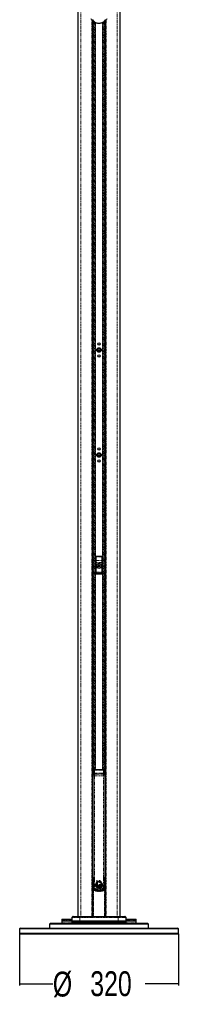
# Paper-space layout 'Surface plate' of a CAD drawing. Header units: millimetres. Extents: x 168 to 9474, y 459 to 8086.
# Tile 39 of 47: x 7314 to 7634, y 459 to 2437. Entities that reach past the tile are written whole.
import ezdxf

# ---------------------------------------------------------------- set-up
doc = ezdxf.new("R2010")
doc.units = ezdxf.units.MM
doc.linetypes.add('PHANTOM', pattern=[12.7, 6.35, -1.27, 1.27, -1.27, 1.27, -1.27])
doc.layers.add('COMPONENT_GEOMETRY', color=7, linetype='Continuous')
doc.styles.add('SLDTEXTSTYLE0', font='TXT', dxfattribs={"width": 0.75})
doc.dimstyles.new('SLDDIMSTYLE1', dxfattribs={"dimtxt": 50, "dimasz": 3.302, "dimexe": 0, "dimexo": 0.0625, "dimgap": 12.5, "dimtad": 0, "dimtih": 1, "dimtoh": 1, "dimdec": 1, "dimrnd": 1e-09, "dimzin": 12, "dimdsep": 46, "dimtxsty": 'SLDTEXTSTYLE0', "dimsah": 1, "dimcen": 0.09, "dimadec": 0, "dimazin": 3, "dimtfac": 1, "dimtdec": 1, "dimtofl": 0, "dimtmove": 0, "dimatfit": 3, "dimfxl": 1, "dimfrac": 2, "dimtolj": 1, "dimtzin": 12, "dimarcsym": 0})

# ---------------------------------------------------------------- blocks, each defined once
blk = doc.blocks.new('_D_12')
at = {"layer": 'COMPONENT_GEOMETRY', "color": 7}
for p, q in [((7314.2, 600.1), (7314.2, 496.6)), ((7634.2, 600.1), (7634.2, 496.6)), ((7314.2, 499.8), (7381.1, 499.8)), ((7634.2, 499.8), (7567.3, 499.8))]:
    blk.add_line(p, q, dxfattribs=at)
for points in [[(7314.2, 499.8), (7317.5, 499.3), (7317.5, 500.3)], [(7634.2, 499.8), (7630.9, 500.3), (7630.9, 499.3)]]:
    blk.add_solid(points, dxfattribs=at)
at = {"layer": 'COMPONENT_GEOMETRY', "color": 7, "char_height": 50, "attachment_point": 1, "style": 'SLDTEXTSTYLE0'}
for s, insert in [('%%c', (7381.1, 524.2)), ('320', (7456.5, 525))]:
    blk.add_mtext(s, dxfattribs=dict(at, insert=insert))

psp = doc.layouts.new('Surface plate')

# ---------------------------------------------------------------- linework, layer by layer
at = {"color": 7, "linetype": 'Continuous', "lineweight": 25}
for p, q in [((7431.22, 2741.48), (7431.22, 635.32)), ((7517.13, 635.32), (7517.13, 2741.48)), ((7461.85, 635.32), (7461.85, 2434.27)), ((7462.17, 2433.94), (7461.85, 2433.94)), ((7486.49, 2433.94), (7486.2, 2433.94)), ((7486.49, 2434.2), (7486.49, 635.32)), ((7467.67, 1357.82), (7467.67, 1323.82)), ((7480.17, 1358.32), (7468.17, 1358.32)), ((7480.67, 1323.82), (7480.67, 1357.82)), ((7472.57, 1339.99), (7473.95, 1341.04)), ((7472.8, 1338.27), (7472.57, 1339.99)), ((7474.4, 1337.6), (7472.8, 1338.27)), ((7473.95, 1341.04), (7475.55, 1340.38)), ((7475.77, 1338.66), (7474.4, 1337.6)), ((7475.55, 1340.38), (7475.77, 1338.66)), ((7468.17, 1323.32), (7480.18, 1323.32)), ((7476.67, 929.94), (7471.67, 929.94)), ((7461.87, 927.32), (7461.85, 927.32)), ((7461.85, 915.32), (7461.87, 915.32)), ((7461.87, 921.2), (7461.87, 928.57)), ((7461.87, 921.32), (7461.87, 928.57)), ((7461.87, 914.07), (7461.87, 921.32)), ((7461.87, 914.07), (7461.87, 921.2)), ((7463.68, 929.07), (7462.37, 929.07)), ((7463.67, 929.07), (7462.37, 929.07)), ((7462.37, 913.57), (7462.67, 913.57)), ((7462.37, 913.57), (7462.67, 913.57)), ((7462.67, 920.89), (7462.67, 924.33)), ((7462.67, 919.66), (7462.67, 920.89)), ((7462.67, 919.35), (7462.67, 919.66)), ((7462.67, 713.33), (7462.67, 917.86)), ((7463.68, 929.06), (7463.97, 929.04)), ((7463.73, 929.06), (7463.97, 929.05)), ((7484.38, 929.04), (7484.67, 929.06)), ((7484.38, 929.05), (7484.61, 929.06)), ((7485.97, 929.07), (7484.67, 929.07)), ((7485.97, 929.07), (7484.67, 929.07)), ((7485.67, 924.33), (7485.67, 920.89)), ((7485.67, 920.89), (7485.67, 919.66)), ((7485.67, 919.66), (7485.67, 919.35)), ((7485.67, 917.86), (7485.67, 713.33)), ((7485.67, 913.57), (7485.97, 913.57)), ((7485.67, 913.57), (7485.97, 913.57)), ((7486.47, 928.57), (7486.47, 914.07)), ((7486.49, 927.32), (7486.47, 927.32)), ((7486.47, 915.32), (7486.49, 915.32)), ((7462.67, 713.04), (7462.67, 713.33)), ((7485.67, 713.33), (7485.67, 713.04)), ((7461.85, 709.82), (7462.72, 709.82)), ((7467.37, 697.87), (7467.38, 699.08)), ((7470.73, 698.93), (7467.37, 697.87)), ((7467.38, 699.08), (7470.42, 699.41)), ((7467.43, 699.48), (7467.71, 700.63)), ((7470.42, 699.41), (7467.43, 699.48)), ((7467.43, 697.37), (7470.73, 698.93)), ((7467.77, 696.04), (7467.43, 697.37)), ((7467.71, 700.63), (7470.12, 700.09)), ((7471.1, 698.56), (7467.77, 696.04)), ((7470.12, 700.09), (7467.84, 701)), ((7467.97, 695.57), (7471.1, 698.56)), ((7468.76, 694.23), (7467.97, 695.57)), ((7470.47, 692.64), (7469.15, 693.77)), ((7471.8, 704.89), (7473.77, 705.47)), ((7478.38, 692.86), (7476.34, 691.82)), ((7480.45, 695.31), (7479, 693.38)), ((7481.19, 698.56), (7480.79, 696.12)), ((7481.19, 698.09), (7481.19, 698.1)), ((7485.65, 709.82), (7486.49, 709.82)), ((7472.8, 691.66), (7471.03, 692.31)), ((7475.62, 691.64), (7473.55, 691.54)), ((7421.25, 635.03), (7419.75, 633.53)), ((7421.96, 635.32), (7436.07, 635.32)), ((7436.07, 635.32), (7512.27, 635.32)), ((7512.27, 635.32), (7526.39, 635.32)), ((7528.6, 633.53), (7527.09, 635.03)), ((7376.17, 621.82), (7374.17, 619.82)), ((7374.17, 619.82), (7374.17, 611.82)), ((7474.17, 619.82), (7374.17, 619.82)), ((7376.17, 621.82), (7474.17, 621.82)), ((7399.26, 628.36), (7399.17, 625.82)), ((7399.17, 625.82), (7399.17, 622.32)), ((7419.22, 625.82), (7399.17, 625.82)), ((7400.26, 629.32), (7419.34, 629.32)), ((7419.46, 632.86), (7419.22, 625.82)), ((7419.22, 625.82), (7419.22, 622.82)), ((7435.57, 625.82), (7419.22, 625.82)), ((7435.57, 622.82), (7419.22, 622.82)), ((7435.16, 622.32), (7437.31, 622.7)), ((7437.38, 622.7), (7435.25, 622.32)), ((7512.77, 625.82), (7435.57, 625.82)), ((7512.77, 622.82), (7435.57, 622.82)), ((7437.31, 622.7), (7437.31, 622.82)), ((7437.31, 622.7), (7437.38, 622.7)), ((7437.38, 622.7), (7437.38, 622.82)), ((7450.59, 622.32), (7450.59, 622.82)), ((7453.42, 621.82), (7453.42, 622.82)), ((7474.17, 621.82), (7572.17, 621.82)), ((7574.17, 619.82), (7474.17, 619.82)), ((7494.92, 622.82), (7494.92, 621.82)), ((7497.75, 622.32), (7497.75, 622.82)), ((7510.97, 622.7), (7510.97, 622.82)), ((7510.97, 622.7), (7511.04, 622.7)), ((7513.1, 622.32), (7510.97, 622.7)), ((7511.04, 622.7), (7511.04, 622.82)), ((7511.04, 622.7), (7513.19, 622.32)), ((7529.13, 625.82), (7512.77, 625.82)), ((7529.13, 622.82), (7512.77, 622.82)), ((7529.13, 625.82), (7528.89, 632.86)), ((7529.01, 629.32), (7548.09, 629.32)), ((7529.13, 622.82), (7529.13, 625.82)), ((7549.17, 625.82), (7529.13, 625.82)), ((7549.17, 625.82), (7549.09, 628.36)), ((7549.17, 622.32), (7549.17, 625.82)), ((7574.17, 619.82), (7572.17, 621.82)), ((7574.17, 611.82), (7574.17, 619.82)), ((7315.67, 611.82), (7314.17, 610.32)), ((7314.17, 610.32), (7314.17, 601.32)), ((7634.17, 610.32), (7314.17, 610.32)), ((7314.17, 601.32), (7315.67, 599.82)), ((7314.17, 601.32), (7634.17, 601.32)), ((7315.67, 611.82), (7632.67, 611.82)), ((7632.67, 599.82), (7315.67, 599.82)), ((7634.17, 610.32), (7632.67, 611.82)), ((7632.67, 599.82), (7634.17, 601.32)), ((7634.17, 601.32), (7634.17, 610.32))]:
    psp.add_line(p, q, dxfattribs=at)
at = {"color": 8, "linetype": 'PHANTOM', "lineweight": 18}
for p, q in [((7437.76, 2741.17), (7437.76, 635.32)), ((7510.59, 2741.17), (7510.59, 635.32)), ((7459.71, 635.32), (7459.71, 2436.69)), ((7488.64, 2436.75), (7488.64, 635.32)), ((7463.32, 929.07), (7463.32, 2432.98)), ((7464.73, 2432.02), (7464.73, 929.76)), ((7466.23, 929.89), (7466.23, 2431.18)), ((7466.94, 2430.85), (7466.94, 929.91)), ((7481.41, 929.91), (7481.41, 2430.83)), ((7482.12, 2431.19), (7482.12, 929.89)), ((7483.62, 929.77), (7483.62, 2432.01)), ((7485.03, 2432.99), (7485.03, 929.07)), ((7467.76, 1357.73), (7467.67, 1357.82)), ((7467.93, 1349.94), (7467.76, 1357.73)), ((7467.96, 1346.39), (7468.46, 1346.39)), ((7467.96, 1326.77), (7467.96, 1346.39)), ((7468.17, 1358.32), (7468.26, 1358.23)), ((7468.26, 1358.23), (7468.26, 1357.92)), ((7468.26, 1358.23), (7480.09, 1358.23)), ((7468.26, 1357.92), (7468.43, 1350.13)), ((7480.09, 1357.92), (7468.26, 1357.92)), ((7468.43, 1350.13), (7479.92, 1350.13)), ((7479.89, 1346.39), (7468.46, 1346.39)), ((7468.46, 1346.39), (7468.46, 1326.77)), ((7480.38, 1346.39), (7479.89, 1346.39)), ((7479.89, 1326.77), (7479.89, 1346.39)), ((7479.92, 1350.13), (7480.09, 1357.92)), ((7480.09, 1358.23), (7480.17, 1358.32)), ((7480.09, 1358.23), (7480.09, 1357.92)), ((7480.38, 1346.39), (7480.38, 1326.77)), ((7480.59, 1357.73), (7480.42, 1349.94)), ((7480.67, 1357.82), (7480.59, 1357.73)), ((7467.96, 1326.77), (7468.46, 1326.77)), ((7479.91, 1325.78), (7468.44, 1325.78)), ((7468.46, 1326.77), (7479.89, 1326.77)), ((7480.38, 1326.77), (7479.89, 1326.77)), ((7468.22, 1323.86), (7480.13, 1323.86)), ((7465.3, 929.85), (7465.17, 929.6)), ((7483.05, 929.85), (7465.3, 929.85)), ((7483.17, 929.6), (7483.05, 929.85)), ((7462.37, 929.07), (7462.37, 921.19)), ((7462.37, 929.07), (7462.37, 921.32)), ((7462.37, 921.32), (7462.37, 913.57)), ((7462.37, 921.19), (7462.37, 913.57)), ((7462.67, 917.86), (7465.06, 917.86)), ((7465.06, 917.86), (7465.06, 713.33)), ((7465.17, 929.6), (7465.17, 929.33)), ((7465.17, 929.33), (7465.17, 923.24)), ((7483.17, 929.33), (7465.17, 929.33)), ((7465.17, 923.24), (7465.17, 921.45)), ((7483.17, 923.24), (7465.17, 923.24)), ((7483.17, 929.33), (7483.17, 929.6)), ((7483.17, 923.24), (7483.17, 929.33)), ((7483.17, 921.45), (7483.17, 923.24)), ((7483.29, 917.86), (7485.67, 917.86)), ((7483.29, 713.33), (7483.29, 917.86)), ((7485.97, 929.07), (7485.97, 913.57)), ((7462.67, 713.33), (7465.06, 713.33)), ((7485.67, 713.33), (7483.29, 713.33)), ((7462.18, 709.52), (7462.72, 709.52)), ((7462.18, 708.52), (7462.18, 709.52)), ((7462.18, 708.52), (7462.18, 689.18)), ((7462.72, 708.52), (7462.18, 708.52)), ((7486.17, 708.52), (7485.64, 708.52)), ((7485.65, 709.52), (7486.17, 709.52)), ((7486.17, 709.52), (7486.17, 708.52)), ((7486.17, 689.18), (7486.17, 708.52)), ((7462.36, 635.32), (7462.36, 687.56)), ((7462.36, 687.56), (7463.31, 687.56)), ((7463.31, 687.56), (7463.31, 635.32)), ((7485.04, 635.32), (7485.04, 687.56)), ((7485.04, 687.56), (7485.99, 687.56)), ((7485.99, 687.56), (7485.99, 635.32)), ((7419.75, 633.53), (7435.67, 633.53)), ((7435.94, 635.03), (7421.25, 635.03)), ((7435.67, 633.53), (7435.94, 635.03)), ((7435.67, 633.53), (7512.68, 633.53)), ((7512.4, 635.03), (7435.94, 635.03)), ((7512.68, 633.53), (7512.4, 635.03)), ((7527.09, 635.03), (7512.4, 635.03)), ((7512.68, 633.53), (7528.6, 633.53)), ((7399.17, 622.32), (7435.16, 622.32)), ((7419.3, 628.36), (7399.26, 628.36)), ((7435.62, 632.86), (7419.46, 632.86)), ((7432.41, 621.83), (7432.49, 621.83)), ((7435.14, 622.32), (7447.75, 622.32)), ((7435.62, 632.86), (7435.57, 625.82)), ((7435.57, 622.82), (7435.57, 625.82)), ((7512.73, 632.86), (7435.62, 632.86)), ((7447.75, 622.32), (7447.75, 622.82)), ((7447.75, 622.32), (7450.59, 622.32)), ((7450.59, 622.32), (7451.79, 622.32)), ((7451.79, 622.32), (7451.79, 622.82)), ((7451.79, 622.32), (7453.42, 622.32)), ((7455.42, 622.82), (7455.42, 621.82)), ((7460.34, 621.82), (7460.34, 622.82)), ((7461.34, 622.82), (7461.34, 621.82)), ((7462.44, 621.82), (7462.44, 622.82)), ((7463.38, 622.82), (7463.38, 621.82)), ((7484.97, 621.82), (7484.97, 622.82)), ((7485.91, 622.82), (7485.91, 621.82)), ((7487.01, 621.82), (7487.01, 622.82)), ((7488.01, 622.82), (7488.01, 621.82)), ((7492.92, 621.82), (7492.92, 622.82)), ((7494.92, 622.32), (7496.56, 622.32)), ((7496.56, 622.32), (7496.56, 622.82)), ((7496.56, 622.32), (7497.75, 622.32)), ((7497.75, 622.32), (7500.6, 622.32)), ((7500.6, 622.32), (7500.6, 622.82)), ((7500.6, 622.32), (7513.21, 622.32)), ((7512.73, 632.86), (7512.77, 625.82)), ((7528.89, 632.86), (7512.73, 632.86)), ((7512.77, 622.82), (7512.77, 625.82)), ((7513.19, 622.32), (7549.17, 622.32)), ((7515.86, 621.83), (7515.94, 621.83)), ((7549.09, 628.36), (7529.04, 628.36))]:
    psp.add_line(p, q, dxfattribs=at)
at = {"color": 8, "linetype": 'PHANTOM', "lineweight": 18, "flags": 128}
for points in [[(7462.97, 692.61), (7463, 692.62), (7463.15, 692.62), (7463.42, 692.63), (7463.8, 692.64), (7464.27, 692.65), (7464.79, 692.67), (7465.35, 692.69)], [(7485.38, 692.61), (7485.35, 692.62), (7485.2, 692.62), (7484.93, 692.63), (7484.55, 692.64), (7484.08, 692.65), (7483.56, 692.67), (7482.99, 692.69)], [(7435.94, 635.03), (7435.96, 635.09), (7435.97, 635.15), (7435.99, 635.2), (7436, 635.25), (7436.02, 635.28), (7436.04, 635.3), (7436.06, 635.32), (7436.07, 635.32)], [(7512.27, 635.32), (7512.29, 635.32), (7512.31, 635.3), (7512.33, 635.28), (7512.34, 635.25), (7512.36, 635.2), (7512.38, 635.15), (7512.39, 635.09), (7512.4, 635.03)], [(7447.75, 622.32), (7447.75, 622.22), (7447.76, 622.13), (7447.78, 622.04), (7447.81, 621.97), (7447.84, 621.91), (7447.88, 621.86), (7447.92, 621.83), (7447.96, 621.82)], [(7500.6, 622.32), (7500.6, 622.22), (7500.58, 622.13), (7500.56, 622.04), (7500.54, 621.97), (7500.51, 621.91), (7500.47, 621.86), (7500.43, 621.83), (7500.39, 621.82)]]:
    psp.add_lwpolyline(points, dxfattribs=at)
at = {"color": 7, "linetype": 'Continuous', "lineweight": 25, "flags": 128}
psp.add_lwpolyline([(7461.85, 688.32), (7461.99, 688.5), (7462.06, 688.57)], dxfattribs=at)
at = {"color": 7, "linetype": 'Continuous', "lineweight": 25}
for centre, radius in [((7474.17, 1785.32), 2.25), ((7474.17, 1773.32), 4.5), ((7474.17, 1773.32), 2.92), ((7474.17, 1761.32), 2.25), ((7474.17, 1773.32), 2.07), ((7474.17, 1562.32), 4.5), ((7474.17, 1562.32), 2.92), ((7474.17, 1574.32), 2.25), ((7474.17, 1562.32), 2.07), ((7474.17, 1550.32), 2.25), ((7474.17, 1339.32), 5), ((7474.17, 1339.32), 4.99), ((7474.17, 1339.32), 4.87)]:
    psp.add_circle(centre, radius, dxfattribs=at)
at = {"color": 8, "linetype": 'PHANTOM', "lineweight": 18}
for centre, radius, start, end in [((7468.26, 1357.73), 0.501, 90.1836, 179.8164), ((7468.17, 1357.4), 0.526, 80.0965, 141.02772), ((7468.34, 1349.61), 0.526, 80.0965, 141.02772), ((7480.01, 1349.61), 0.526, 38.97228, 99.9035), ((7480.08, 1357.73), 0.501, 0.1836, 89.8164), ((7480.18, 1357.4), 0.526, 38.97228, 99.9035), ((7468.44, 1326.28), 0.502, 180.65691, 269.74871), ((7479.91, 1326.28), 0.502, 270.25129, 359.34309), ((7468.17, 1324.33), 0.468, 192.96226, 275.25273), ((7480.18, 1324.33), 0.468, 264.74727, 347.03774), ((7465.1, 920.81), 2.43, 88.27953, 178.16942), ((7464.87, 919.23), 2.24, 82.18873, 169.06833), ((7465.17, 927.05), 2.55, 89.90084, 127.63373), ((7465.17, 926.69), 2.64, 89.91678, 117.05115), ((7483.18, 927.05), 2.55, 52.36627, 90.09916), ((7483.18, 926.69), 2.64, 62.94885, 90.08322), ((7483.25, 920.81), 2.43, 1.83058, 91.72047), ((7483.48, 919.23), 2.24, 10.93167, 97.81127), ((7462.95, 715.08), 2.06, 262.18154, 270.24981), ((7485.39, 715.08), 2.06, 269.75019, 277.81846), ((7473.18, 713.88), 28.46, 246.55972, 247.67071), ((7462.73, 687.83), 0.997, 66.31804, 132.09544), ((7463.36, 698.81), 6.49, 266.51955, 272.28317), ((7468.17, 685.84), 5.15, 149.16209, 160.5403), ((7482, 684.5), 17.01, 156.53496, 164.84941), ((7466.46, 688.57), 0.887, 158.36224, 174.44117), ((7466.35, 684.5), 17.01, 15.15059, 23.46504), ((7481.89, 688.57), 0.887, 5.55802, 21.63593), ((7484.99, 687.56), 1, 0.02925, 112.20637), ((7480.18, 685.84), 5.15, 19.4597, 30.83791), ((7485.62, 687.83), 0.996, 64.55021, 113.70065), ((7475.17, 713.88), 28.46, 292.32929, 293.44028), ((7439.71, 632.87), 4.09, 170.74314, 180.20355), ((7508.64, 632.87), 4.09, 359.79645, 9.25686), ((7451.35, 622.26), 0.446, 281.42175, 8.04947), ((7453.08, 622.18), 0.363, 276.2253, 342.09777), ((7495.27, 622.18), 0.363, 197.90223, 263.7747), ((7497, 622.26), 0.446, 171.95053, 258.57825)]:
    psp.add_arc(centre, radius, start, end, dxfattribs=at)
at = {"color": 7, "linetype": 'Continuous', "lineweight": 25}
for centre, radius, start, end in [((7474.17, 1339.32), 1.5, 127.47733, 187.47733), ((7474.17, 1339.32), 1.5, 187.47733, 247.47733), ((7474.17, 1339.32), 1.5, 67.47733, 127.47733), ((7474.17, 1339.32), 1.5, 247.47733, 307.47733), ((7474.17, 1339.32), 1.5, 7.47733, 67.47733), ((7474.17, 1339.32), 1.5, 307.47733, 7.47733), ((7462.37, 928.57), 0.5, 90, 180), ((7462.37, 914.07), 0.5, 180, 270), ((7485.97, 928.57), 0.5, 0, 90), ((7485.97, 914.07), 0.5, 270, 360), ((7474.27, 698.43), 6.92, 174.57632, 184.60696), ((7464.72, 712.07), 14.45, 280.55002, 294.57239), ((7467.48, 712.3), 13.22, 269.57505, 282.86036), ((7474.27, 698.43), 6.92, 161.44205, 171.26478), ((7469.34, 718.41), 19.03, 264.23199, 273.24999), ((7463.53, 709.93), 13.15, 287.27052, 303.24982), ((7474.27, 698.43), 6.92, 188.73522, 200.1624), ((7472.04, 714.31), 14.35, 252.42277, 262.29992), ((7459.08, 711.02), 17.32, 300.12791, 313.97092), ((7474.27, 698.43), 6.92, 110.92308, 158.17558), ((7475.49, 716.79), 17.54, 244.1715, 252.17965), ((7459.19, 707.93), 15.16, 305.37994, 321.8112), ((7474.27, 698.43), 6.92, 204.39198, 217.30176), ((7458.98, 703.75), 13.65, 315.76871, 336.04373), ((7457.15, 702.82), 15.03, 322.95646, 342.12936), ((7474.27, 698.43), 6.92, 222.28808, 236.73372), ((7473.32, 712.53), 7.07, 234.94908, 273.63364), ((7472.45, 712.73), 6.79, 242.03083, 289.44489), ((7473.55, 701.19), 3.34, 90, 335.57879), ((7451.83, 700.82), 20.36, 336.30302, 351.80796), ((7457.04, 697.56), 14.94, 339.42574, 1.38433), ((7476.4, 692.84), 12.9, 101.77962, 110.92308), ((7458.87, 692.49), 14.72, 356.32352, 20.40871), ((7458.21, 694.3), 14.82, 349.76985, 12.94962), ((7461.87, 688.43), 14.86, 13.1802, 38.17055), ((7460.68, 689.82), 15.05, 6.95015, 31.21386), ((7467.35, 686.26), 13.65, 31.41666, 57.40516), ((7465.04, 686.68), 14.71, 24.86126, 48.91516), ((7471.46, 683.05), 16.06, 54.4516, 73.94533), ((7468.63, 683.2), 16.92, 45.7104, 64.57885), ((7474.27, 698.43), 6.92, 287.39151, 306.4775), ((7475.03, 685.07), 14.83, 65.45324, 83.93443), ((7461.9, 685.54), 23.65, 35.54171, 50.97656), ((7461.42, 688.73), 22.37, 28.15211, 43.18066), ((7474.27, 698.43), 6.92, 313.14447, 333.28762), ((7474.27, 698.43), 6.92, 340.52847, 1.07012), ((7463.36, 687.56), 1, 67.79363, 179.97075), ((7474.17, 713.88), 27.46, 246.27715, 247.67071), ((7474.27, 698.43), 6.92, 242.12155, 257.73891), ((7474.27, 698.43), 6.92, 264.04777, 281.25434), ((7474.17, 713.88), 27.46, 292.32929, 293.72285), ((7485.62, 687.83), 1, 29.33154, 64.56092), ((7420.46, 632.82), 1, 135, 178), ((7421.96, 634.32), 1, 90, 135), ((7526.39, 634.32), 1, 45, 90), ((7527.89, 632.82), 1, 2, 45), ((7399.67, 622.32), 0.5, 180, 270), ((7400.26, 628.32), 1, 90, 178), ((7450.09, 622.32), 0.5, 270, 0), ((7498.25, 622.32), 0.5, 180, 270), ((7548.09, 628.32), 1, 2, 90), ((7548.67, 622.32), 0.5, 270, 0)]:
    psp.add_arc(centre, radius, start, end, dxfattribs=at)
for centre, major_axis, ratio, start_param, end_param in [((7468.17, 1357.82), (-0.355, 0.355), 0.9972647, 5.4991567, 7.0672139), ((7480.17, 1357.82), (0.355, 0.355), 0.9972647, 5.4991567, 7.0672139), ((7471.67, 929.83), (6.5, 0), 0.0164506, 1.5707963, 2.9450787), ((7476.67, 929.83), (6.5, 0), 0.0164506, 0.1965139, 1.5707963)]:
    psp.add_ellipse(centre, major_axis=major_axis, ratio=ratio, start_param=start_param, end_param=end_param, dxfattribs=at)
at = {"color": 8, "linetype": 'PHANTOM', "lineweight": 18}
for centre, major_axis, ratio, start_param, end_param in [((7467.47, 1346.39), (0, 9.5), 0.0524078, 4.712389, 5.0963614), ((7467.97, 1346.39), (0, 10), 0.0497874, 4.712389, 5.0963614), ((7480.38, 1346.39), (0, 10), 0.0497874, 1.1868239, 1.5707963), ((7480.88, 1346.39), (0, 9.5), 0.0524078, 1.1868239, 1.5707963), ((7467.99, 1318.71), (0, 7.63), 0.0524078, 0.1298247, 0.7631125), ((7467.94, 1326.77), (0, 0.5), 0.0524078, 3.2714173, 4.712389), ((7468.49, 1318.71), (0, 7.13), 0.0560842, 0.1298247, 0.7631125), ((7468.44, 1326.77), (0, 1), 0.0262039, 3.2714173, 4.712389), ((7479.91, 1326.77), (0, 1), 0.0262039, 1.5707963, 3.011768), ((7479.86, 1318.71), (0, 7.13), 0.0560842, 5.5200728, 6.1533606), ((7480.41, 1326.77), (0, 0.5), 0.0524078, 1.5707963, 3.011768), ((7480.36, 1318.71), (0, 7.63), 0.0524078, 5.5200728, 6.1533606), ((7467.66, 1325.31), (0, 1.5), 0.0524078, 3.2957494, 3.9047052), ((7468.16, 1325.31), (0, 2), 0.0393058, 3.270191, 3.9047052), ((7480.19, 1325.31), (0, 2), 0.0393058, 2.3784801, 3.0129943), ((7480.69, 1325.31), (0, 1.5), 0.0524078, 2.3784801, 2.9874359), ((7462.18, 709.48), (2, 0), 0.0174551, 1.5707963, 1.7358167), ((7462.18, 708.48), (1, 0), 0.0349101, 1.5707963, 1.9055588), ((7486.17, 709.48), (2, 0), 0.0174551, 1.4057759, 1.5707963), ((7486.17, 708.48), (1, 0), 0.0349101, 1.2360338, 1.5707963)]:
    psp.add_ellipse(centre, major_axis=major_axis, ratio=ratio, start_param=start_param, end_param=end_param, dxfattribs=at)
at = {"color": 7, "linetype": 'Continuous', "lineweight": 25}
for points, knots in [([(7490.03, 2438.79), (7489.39, 2437.74), (7488.43, 2436.16), (7486.49, 2434.12), (7484.88, 2432.79), (7483.17, 2431.68), (7481.23, 2430.69), (7478.9, 2429.87), (7476.27, 2429.38), (7473.9, 2429.27), (7471.44, 2429.46), (7469.18, 2429.97), (7467.19, 2430.69), (7465.47, 2431.52), (7463.88, 2432.51), (7461.93, 2434.03), (7459.92, 2436.12), (7458.87, 2437.88), (7458.32, 2438.79)], [0, 0, 0, 0, 0.13073597, 0.19734152, 0.26454962, 0.31038946, 0.35681991, 0.41993278, 0.465352, 0.50481209, 0.54410398, 0.59544973, 0.63624749, 0.67803086, 0.72887604, 0.78034459, 0.8861462, 1, 1, 1, 1]), ([(7468.17, 1323.32), (7468.12, 1323.33), (7468, 1323.34), (7467.86, 1323.42), (7467.74, 1323.55), (7467.68, 1323.69), (7467.68, 1323.78), (7467.67, 1323.82)], [0, 0, 0, 0, 0.2130781, 0.4261656, 0.6391551, 0.8530347, 1, 1, 1, 1]), ([(7480.67, 1323.82), (7480.67, 1323.77), (7480.66, 1323.65), (7480.57, 1323.5), (7480.44, 1323.39), (7480.3, 1323.33), (7480.21, 1323.32), (7480.18, 1323.32)], [0, 0, 0, 0, 0.21727177, 0.43463428, 0.64989844, 0.86341244, 1, 1, 1, 1]), ([(7465.33, 929.85), (7465.3, 929.85), (7465.02, 929.88), (7464.43, 929.73), (7463.81, 929.46), (7463.55, 929.15), (7463.49, 929.07)], [0, 0, 0, 0, 0.0493604, 0.4379672, 0.8474276, 1, 1, 1, 1]), ([(7465.3, 929.82), (7465.04, 929.8), (7464.51, 929.75), (7463.87, 929.47), (7463.6, 929.16), (7463.52, 929.07)], [0, 0, 0, 0, 0.3922763, 0.814931, 1, 1, 1, 1]), ([(7484.87, 929.07), (7484.78, 929.17), (7484.5, 929.48), (7483.87, 929.75), (7483.3, 929.87), (7483.03, 929.85), (7483, 929.85)], [0, 0, 0, 0, 0.1808268, 0.5966435, 0.9461871, 1, 1, 1, 1]), ([(7484.85, 929.07), (7484.78, 929.15), (7484.52, 929.44), (7483.92, 929.7), (7483.34, 929.84), (7483.08, 929.81), (7483.05, 929.81)], [0, 0, 0, 0, 0.1432557, 0.5801773, 0.9447421, 1, 1, 1, 1]), ([(7463.97, 929.05), (7464.06, 929.03), (7464.3, 928.99), (7464.63, 928.86), (7464.88, 928.67), (7464.8, 928.4), (7464.09, 927.85), (7463.32, 926.81), (7462.75, 925.46), (7462.69, 924.63), (7462.67, 924.33)], [0, 0, 0, 0, 0.0634676, 0.1791096, 0.2404601, 0.2863194, 0.4239444, 0.6974615, 0.8935594, 1, 1, 1, 1]), ([(7463.97, 929.04), (7464.06, 929.02), (7464.3, 928.97), (7464.63, 928.82), (7464.88, 928.63), (7464.8, 928.35), (7464.09, 927.78), (7463.32, 926.71), (7462.75, 925.35), (7462.69, 924.51), (7462.67, 924.22)], [0, 0, 0, 0, 0.0634676, 0.1791096, 0.2404601, 0.2863194, 0.4239444, 0.6974615, 0.8935594, 1, 1, 1, 1]), ([(7462.67, 917.86), (7462.67, 918.19), (7462.67, 918.81), (7462.67, 919.38), (7462.67, 919.62), (7462.67, 919.66)], [0, 0, 0, 0, 0.496946, 0.9190127, 1, 1, 1, 1]), ([(7462.67, 917.55), (7462.67, 917.88), (7462.67, 918.49), (7462.67, 919.07), (7462.67, 919.32), (7462.67, 919.35)], [0, 0, 0, 0, 0.496946, 0.9190127, 1, 1, 1, 1]), ([(7485.67, 924.33), (7485.67, 924.5), (7485.64, 925.22), (7485.18, 926.59), (7484.37, 927.69), (7483.72, 928.3), (7483.46, 928.55), (7483.55, 928.8), (7483.97, 928.96), (7484.27, 929.03), (7484.38, 929.05)], [0, 0, 0, 0, 0.0604401, 0.2587902, 0.5548896, 0.6705726, 0.7319448, 0.7778204, 0.9154941, 1, 1, 1, 1]), ([(7485.67, 924.22), (7485.67, 924.39), (7485.64, 925.11), (7485.18, 926.49), (7484.37, 927.62), (7483.72, 928.24), (7483.46, 928.5), (7483.55, 928.76), (7483.97, 928.94), (7484.27, 929.01), (7484.38, 929.04)], [0, 0, 0, 0, 0.0604401, 0.2587902, 0.5548896, 0.6705726, 0.7319448, 0.7778204, 0.9154941, 1, 1, 1, 1]), ([(7485.67, 919.66), (7485.67, 919.62), (7485.67, 919.38), (7485.67, 918.81), (7485.67, 918.19), (7485.67, 917.86)], [0, 0, 0, 0, 0.0809873, 0.503054, 1, 1, 1, 1]), ([(7485.67, 919.35), (7485.67, 919.32), (7485.67, 919.07), (7485.67, 918.49), (7485.67, 917.88), (7485.67, 917.55)], [0, 0, 0, 0, 0.0809873, 0.503054, 1, 1, 1, 1]), ([(7462.71, 713.26), (7462.7, 710.06), (7462.69, 703.17), (7462.89, 696.29), (7462.99, 692.62)], [0, 0, 0, 0, 0.46528266, 1, 1, 1, 1]), ([(7462.71, 712.97), (7462.7, 709.77), (7462.69, 702.89), (7462.89, 696.01), (7462.99, 692.33)], [0, 0, 0, 0, 0.4652921, 1, 1, 1, 1]), ([(7485.37, 692.61), (7485.41, 694), (7485.59, 700.23), (7485.71, 707.14), (7485.66, 712.66), (7485.66, 713.33)], [0, 0, 0, 0, 0.2003852, 0.9033327, 1, 1, 1, 1]), ([(7485.37, 692.33), (7485.41, 693.71), (7485.59, 699.94), (7485.71, 706.85), (7485.66, 712.37), (7485.66, 713.04)], [0, 0, 0, 0, 0.2003852, 0.9033239, 1, 1, 1, 1]), ([(7462.97, 692.62), (7462.97, 692.6), (7462.94, 692.21), (7463.13, 691.46), (7463.6, 690.46), (7464.35, 689.64), (7465.05, 689.15), (7465.49, 689), (7465.59, 688.96)], [0, 0, 0, 0, 0.0124313, 0.2430258, 0.4738318, 0.7068779, 0.9369441, 1, 1, 1, 1]), ([(7467.84, 701), (7468.2, 701.69), (7468.93, 703.08), (7470.45, 704.3), (7471.48, 704.75), (7471.8, 704.89)], [0, 0, 0, 0, 0.4088162, 0.8176294, 1, 1, 1, 1]), ([(7471.46, 698.21), (7471.1, 697.5), (7470.38, 696.05), (7469.31, 694.84), (7468.76, 694.23)], [0, 0, 0, 0, 0.4921251, 1, 1, 1, 1]), ([(7469.15, 693.77), (7469.62, 694.45), (7470.58, 695.83), (7471.16, 697.41), (7471.46, 698.21)], [0, 0, 0, 0, 0.4929619, 1, 1, 1, 1]), ([(7469.26, 706.74), (7469.97, 706.45), (7471.39, 705.87), (7473.32, 705.92), (7474.37, 706.23), (7474.71, 706.33)], [0, 0, 0, 0, 0.4073123, 0.8146318, 1, 1, 1, 1]), ([(7473.77, 705.47), (7472.97, 705.49), (7471.35, 705.53), (7469.96, 706.33), (7469.26, 706.74)], [0, 0, 0, 0, 0.4994679, 1, 1, 1, 1]), ([(7473.55, 704.54), (7473.18, 704.5), (7472.42, 704.43), (7471.42, 703.85), (7470.66, 703), (7470.23, 701.94), (7470.17, 700.8), (7470.49, 699.7), (7471.15, 698.77), (7472.09, 698.12), (7473.19, 697.81), (7474.34, 697.88), (7475.38, 698.33), (7476.16, 699.01), (7476.47, 699.58), (7476.6, 699.81)], [0, 0, 0, 0, 0.078696, 0.1573916, 0.2360954, 0.3148018, 0.3934965, 0.4721808, 0.5508705, 0.6295737, 0.7082803, 0.7869767, 0.8656654, 0.9443584, 1, 1, 1, 1]), ([(7471.98, 697.92), (7471.82, 697.02), (7471.5, 695.21), (7470.82, 693.5), (7470.47, 692.64)], [0, 0, 0, 0, 0.4954076, 1, 1, 1, 1]), ([(7471.03, 692.31), (7471.32, 693.2), (7471.91, 695.03), (7471.96, 696.94), (7471.98, 697.92)], [0, 0, 0, 0, 0.4907636, 1, 1, 1, 1]), ([(7472.66, 697.62), (7472.8, 696.81), (7473.1, 695.17), (7473.04, 693.15), (7472.85, 691.99), (7472.8, 691.66)], [0, 0, 0, 0, 0.4109164, 0.8337494, 1, 1, 1, 1]), ([(7473.55, 691.54), (7473.56, 692.36), (7473.59, 694.01), (7473.19, 696.05), (7472.79, 697.23), (7472.66, 697.62)], [0, 0, 0, 0, 0.3954651, 0.8023983, 1, 1, 1, 1]), ([(7476.79, 703.91), (7476.71, 703.94), (7476.48, 704.05), (7475.93, 704.01), (7475.23, 704.24), (7474.42, 704.51), (7473.84, 704.53), (7473.55, 704.54)], [0, 0, 0, 0, 0.0766778, 0.2283273, 0.4807225, 0.7367162, 1, 1, 1, 1]), ([(7473.55, 704.54), (7473.96, 704.51), (7474.72, 704.47), (7475.58, 704.06), (7476.21, 704.04), (7476.57, 704.02), (7476.73, 703.94), (7476.79, 703.91)], [0, 0, 0, 0, 0.3699358, 0.6829767, 0.8410313, 0.9422567, 1, 1, 1, 1]), ([(7473.55, 704.54), (7474.16, 704.44), (7475.03, 704.3), (7476, 704.03), (7476.49, 704.04), (7476.69, 703.95), (7476.79, 703.91)], [0, 0, 0, 0, 0.55988911, 0.80579755, 0.90356195, 1, 1, 1, 1]), ([(7473.55, 697.62), (7473.95, 696.88), (7474.75, 695.39), (7475.37, 693.34), (7475.56, 692.07), (7475.62, 691.64)], [0, 0, 0, 0, 0.392553, 0.7964907, 1, 1, 1, 1]), ([(7476.34, 691.82), (7476.11, 692.61), (7475.65, 694.22), (7474.63, 696.15), (7473.84, 697.22), (7473.55, 697.62)], [0, 0, 0, 0, 0.3811251, 0.7733014, 1, 1, 1, 1]), ([(7477.73, 704.03), (7477.75, 704.22), (7477.79, 704.6), (7477.6, 705.18), (7477.24, 705.73), (7476.67, 706.19), (7475.86, 706.46), (7475.17, 706.47), (7474.77, 706.35), (7474.71, 706.33)], [0, 0, 0, 0, 0.1258452, 0.2510515, 0.3934031, 0.5575673, 0.7264656, 0.952102, 1, 1, 1, 1]), ([(7477.73, 704.03), (7477.75, 704.22), (7477.79, 704.6), (7477.55, 705.33), (7476.93, 706.09), (7475.83, 706.52), (7475.08, 706.4), (7474.71, 706.33)], [0, 0, 0, 0, 0.1258635, 0.251162, 0.5007222, 0.7496369, 1, 1, 1, 1]), ([(7474.71, 706.33), (7475.01, 706.39), (7475.57, 706.49), (7476.41, 706.32), (7477.09, 705.89), (7477.57, 705.27), (7477.8, 704.62), (7477.75, 704.2), (7477.73, 704.03)], [0, 0, 0, 0, 0.2033055, 0.3772325, 0.5573721, 0.7229109, 0.8900688, 1, 1, 1, 1]), ([(7474.71, 697.76), (7475.29, 697.2), (7476.48, 696.05), (7477.65, 694.34), (7478.2, 693.22), (7478.38, 692.86)], [0, 0, 0, 0, 0.395931, 0.8033472, 1, 1, 1, 1]), ([(7479, 693.38), (7478.58, 694), (7477.71, 695.27), (7476.22, 696.72), (7475.14, 697.46), (7474.71, 697.76)], [0, 0, 0, 0, 0.3664268, 0.7434747, 1, 1, 1, 1]), ([(7475.9, 698.49), (7476.71, 698.06), (7478.36, 697.19), (7479.75, 695.95), (7480.45, 695.31)], [0, 0, 0, 0, 0.4931773, 1, 1, 1, 1]), ([(7480.79, 696.12), (7480.04, 696.61), (7478.51, 697.61), (7476.78, 698.19), (7475.9, 698.49)], [0, 0, 0, 0, 0.4927152, 1, 1, 1, 1]), ([(7476.55, 705.1), (7476.56, 705.11), (7476.57, 705.14), (7476.61, 705.16), (7476.68, 705.18), (7476.78, 705.18), (7476.92, 705.13), (7477.03, 705.05), (7477.09, 704.97), (7477.11, 704.91), (7477.12, 704.86), (7477.1, 704.82), (7477.08, 704.79), (7477.03, 704.76), (7476.95, 704.75), (7476.83, 704.76), (7476.7, 704.82), (7476.6, 704.9), (7476.55, 704.98), (7476.54, 705.03), (7476.54, 705.07), (7476.55, 705.09), (7476.55, 705.1)], [0, 0, 0, 0, 0.0245129, 0.0489015, 0.0887653, 0.1535074, 0.2555425, 0.3608651, 0.4092975, 0.4500909, 0.4770566, 0.5042275, 0.5276125, 0.5576441, 0.6023812, 0.676251, 0.7854995, 0.8728937, 0.9199087, 0.9561706, 0.9822066, 1, 1, 1, 1]), ([(7476.6, 699.81), (7477.38, 699.7), (7478.96, 699.46), (7480.44, 698.86), (7481.19, 698.56)], [0, 0, 0, 0, 0.49344535, 1, 1, 1, 1]), ([(7481.14, 699.28), (7480.5, 700.12), (7479.2, 701.81), (7477.6, 703.2), (7476.79, 703.91)], [0, 0, 0, 0, 0.4954474, 1, 1, 1, 1]), ([(7477.73, 704.03), (7478.37, 703.3), (7479.66, 701.83), (7480.64, 700.14), (7481.14, 699.28)], [0, 0, 0, 0, 0.4956871, 1, 1, 1, 1]), ([(7482.76, 688.96), (7483.08, 689.11), (7483.77, 689.42), (7484.59, 690.25), (7485.15, 691.27), (7485.4, 692.11), (7485.37, 692.55), (7485.36, 692.62)], [0, 0, 0, 0, 0.2229174, 0.4718141, 0.7179223, 0.9604776, 1, 1, 1, 1]), ([(7461.85, 689.34), (7461.91, 689.31), (7462.12, 689.21), (7462.46, 689.05), (7462.8, 688.88), (7463.05, 688.77), (7463.1, 688.75), (7463.13, 688.74)], [0, 0, 0, 0, 0.086688, 0.3303698, 0.5568663, 0.7773333, 1, 1, 1, 1]), ([(7462.07, 688.56), (7462.09, 688.59), (7462.18, 688.68), (7462.37, 688.77), (7462.59, 688.82), (7462.78, 688.83), (7462.92, 688.81), (7463.02, 688.78), (7463.08, 688.76), (7463.1, 688.75), (7463.11, 688.75)], [0, 0, 0, 0, 0.1086502, 0.3436751, 0.5423583, 0.7077553, 0.838842, 0.9331646, 0.9898775, 1, 1, 1, 1]), ([(7462.97, 692.33), (7462.97, 692.31), (7462.94, 691.93), (7463.13, 691.18), (7463.6, 690.17), (7464.35, 689.35), (7465.06, 688.85), (7465.51, 688.7), (7465.62, 688.67)], [0, 0, 0, 0, 0.01234319, 0.24141573, 0.4707176, 0.70227515, 0.930903, 1, 1, 1, 1]), ([(7463.74, 688.48), (7465.14, 687.98), (7467.95, 686.98), (7472.48, 686.35), (7476.84, 686.45), (7480.94, 687.15), (7483.38, 688.03), (7484.61, 688.48)], [0, 0, 0, 0, 0.20748, 0.4190316, 0.6367475, 0.8165185, 1, 1, 1, 1]), ([(7482.77, 688.95), (7482.49, 688.84), (7481.01, 688.28), (7478.15, 687.55), (7474.22, 687.21), (7470.27, 687.54), (7467.41, 688.26), (7465.87, 688.84), (7465.58, 688.95)], [0, 0, 0, 0, 0.0500716, 0.2717649, 0.4998902, 0.7199193, 0.9462381, 1, 1, 1, 1]), ([(7482.77, 688.66), (7482.49, 688.56), (7481.01, 687.99), (7478.15, 687.26), (7474.22, 686.92), (7470.27, 687.25), (7467.41, 687.97), (7465.87, 688.55), (7465.58, 688.66)], [0, 0, 0, 0, 0.0500716, 0.2717649, 0.4998902, 0.7199193, 0.9462381, 1, 1, 1, 1]), ([(7482.76, 688.67), (7483.09, 688.82), (7483.77, 689.14), (7484.6, 689.96), (7485.16, 690.99), (7485.4, 691.82), (7485.37, 692.27), (7485.36, 692.33)], [0, 0, 0, 0, 0.2228312, 0.4718321, 0.7180786, 0.9607804, 1, 1, 1, 1]), ([(7485.22, 688.74), (7485.23, 688.74), (7485.24, 688.75), (7485.35, 688.8), (7485.67, 688.94), (7486.08, 689.13), (7486.38, 689.28), (7486.49, 689.34)], [0, 0, 0, 0, 0.0356643, 0.2737874, 0.5355212, 0.815188, 1, 1, 1, 1]), ([(7435.16, 622.32), (7434.89, 622.27), (7434.1, 622.13), (7433.12, 621.96), (7432.58, 621.86), (7432.41, 621.83)], [0, 0, 0, 0, 0.2771113, 0.78282495, 1, 1, 1, 1]), ([(7432.49, 621.83), (7432.51, 621.83), (7432.58, 621.84), (7432.87, 621.9), (7433.79, 622.06), (7434.62, 622.21), (7435.25, 622.32)], [0, 0, 0, 0, 0.0189479, 0.0675417, 0.2841252, 1, 1, 1, 1]), ([(7513.1, 622.32), (7513.38, 622.27), (7513.89, 622.18), (7514.56, 622.06), (7515.06, 621.97), (7515.38, 621.91), (7515.6, 621.87), (7515.76, 621.85), (7515.84, 621.83), (7515.86, 621.83)], [0, 0, 0, 0, 0.3171382, 0.5820956, 0.7485767, 0.8525814, 0.9173488, 0.9825942, 1, 1, 1, 1]), ([(7515.94, 621.83), (7515.83, 621.85), (7515.23, 621.96), (7514.21, 622.14), (7513.35, 622.29), (7513.19, 622.32)], [0, 0, 0, 0, 0.1492676, 0.833988, 1, 1, 1, 1])]:
    psp.add_open_spline(points, degree=3, knots=knots, dxfattribs=at)
at = {"color": 8, "linetype": 'PHANTOM', "lineweight": 18}
for points, knots in [([(7461.63, 2436.93), (7462.07, 2436.22), (7462.89, 2434.88), (7464.72, 2432.95), (7466.7, 2431.56), (7468.62, 2430.64), (7470.17, 2430.08), (7471.97, 2429.68), (7473.95, 2429.52), (7475.86, 2429.61), (7477.97, 2430), (7479.79, 2430.65), (7481.31, 2431.41), (7482.84, 2432.39), (7484.38, 2433.69), (7485.76, 2435.3), (7486.4, 2436.39), (7486.72, 2436.93)], [0, 0, 0, 0, 0.120044, 0.2271718, 0.3338359, 0.3739226, 0.4139052, 0.4609803, 0.4957187, 0.5304593, 0.571625, 0.6316941, 0.6777421, 0.7238544, 0.8156716, 0.9078708, 1, 1, 1, 1]), ([(7465.17, 921.45), (7465.17, 921.37), (7465.15, 920.9), (7465.11, 919.75), (7465.08, 918.52), (7465.06, 917.86)], [0, 0, 0, 0, 0.0809636, 0.5029455, 1, 1, 1, 1]), ([(7483.29, 917.86), (7482.38, 917.82), (7479.43, 917.7), (7473.35, 917.58), (7468.18, 917.75), (7465.06, 917.86)], [0, 0, 0, 0, 0.1493189, 0.4868131, 1, 1, 1, 1]), ([(7465.17, 921.45), (7466.73, 921.28), (7469.86, 920.94), (7474.97, 920.78), (7479.42, 921.03), (7482.25, 921.35), (7483.17, 921.45)], [0, 0, 0, 0, 0.2612514, 0.5245178, 0.8454398, 1, 1, 1, 1]), ([(7483.29, 917.86), (7483.27, 918.52), (7483.24, 919.75), (7483.2, 920.9), (7483.18, 921.37), (7483.17, 921.45)], [0, 0, 0, 0, 0.4970545, 0.9190364, 1, 1, 1, 1]), ([(7465.06, 713.33), (7465.07, 710.78), (7465.08, 703.9), (7465.25, 697.02), (7465.35, 692.69)], [0, 0, 0, 0, 0.3702147, 1, 1, 1, 1]), ([(7482.99, 692.69), (7483.1, 697.02), (7483.26, 703.9), (7483.28, 710.78), (7483.29, 713.33)], [0, 0, 0, 0, 0.6297853, 1, 1, 1, 1]), ([(7465.35, 692.69), (7465.37, 692.56), (7465.4, 692.26), (7465.6, 691.87), (7465.93, 691.5), (7466.22, 691.36), (7466.4, 691.27)], [0, 0, 0, 0, 0.20846475, 0.48514137, 0.68641769, 1, 1, 1, 1]), ([(7481.95, 691.27), (7481.99, 691.29), (7482.2, 691.38), (7482.54, 691.61), (7482.81, 691.97), (7482.96, 692.34), (7482.98, 692.55), (7482.99, 692.69)], [0, 0, 0, 0, 0.07016305, 0.36157818, 0.65226807, 0.7852691, 1, 1, 1, 1]), ([(7485.04, 687.56), (7483.79, 687.1), (7481.25, 686.18), (7477.02, 685.46), (7472.46, 685.35), (7467.74, 685.98), (7464.76, 687.04), (7463.31, 687.56)], [0, 0, 0, 0, 0.1797749, 0.3632164, 0.5748437, 0.792573, 1, 1, 1, 1]), ([(7466.4, 691.27), (7466.66, 691.17), (7468.02, 690.67), (7470.61, 690.02), (7474.27, 689.72), (7478.14, 690.03), (7480.67, 690.86), (7481.95, 691.27)], [0, 0, 0, 0, 0.0537251, 0.2738875, 0.5002057, 0.7457789, 1, 1, 1, 1])]:
    psp.add_open_spline(points, degree=3, knots=knots, dxfattribs=at)

# ---------------------------------------------------------------- dimensions: what is measured, and where the dimension line sits
at = {"layer": 'COMPONENT_GEOMETRY', "color": 7}
dim = psp.add_linear_dim(base=(7634.17, 499.82), p1=(7314.17, 601.32), p2=(7634.17, 601.32), text='%%c<>', dimstyle='SLDDIMSTYLE1', dxfattribs=at)
dim.commit()
dim.dimension.update_dxf_attribs({"geometry": '_D_12', "text_midpoint": (7474.17, 499.82), "dimtype": 160})

doc.saveas('drawing.dxf')
